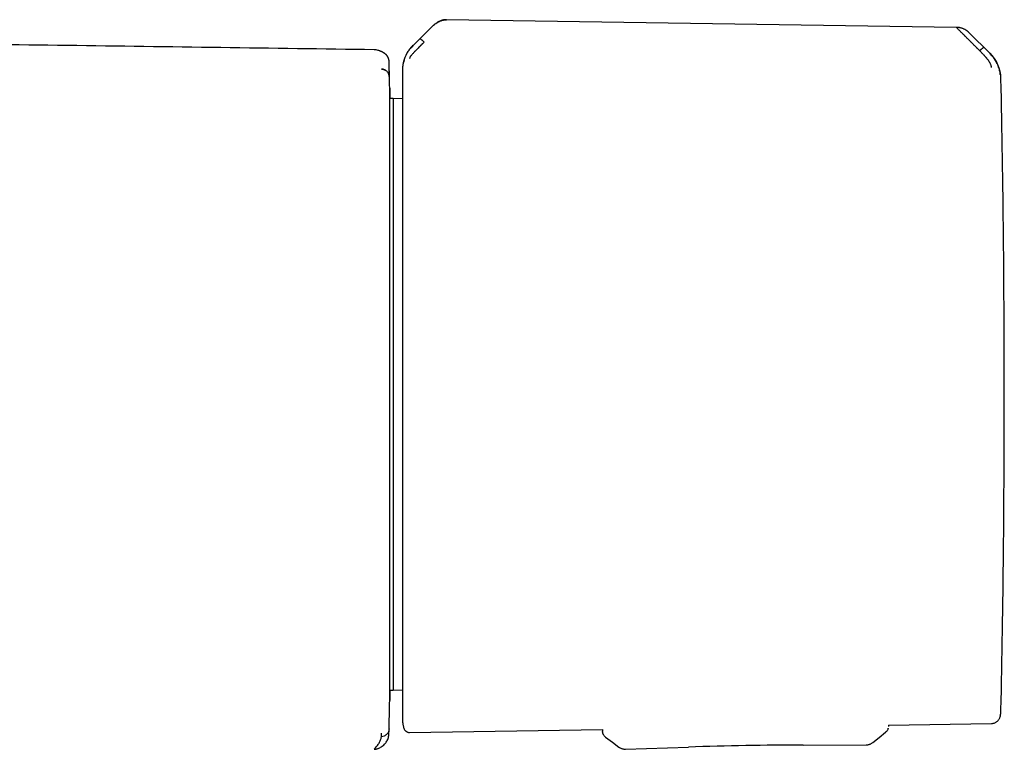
# Model space of a CAD drawing. Header units: millimetres. Extents: x 8 to 767, y 12 to 375.
# Tile 24 of 46: x 457 to 523, y 316 to 365. Entities that reach past the tile are written whole.
import ezdxf

# ---------------------------------------------------------------- set-up
doc = ezdxf.new("R2010")
doc.units = ezdxf.units.MM

msp = doc.modelspace()

# ---------------------------------------------------------------- linework, layer by layer
at = {"color": 7, "linetype": 'Continuous', "lineweight": 30}
for p, q in [((519.903, 364.865), (485.639, 365.386)), ((484.718, 364.964), (483.392, 363.659)), ((522.153, 363.115), (520.735, 364.523)), ((521.307, 363.449), (521.459, 363.297)), ((481.777, 362.508), (481.778, 362.497)), ((482.052, 360.084), (481.815, 360.082)), ((482.669, 360.074), (482.051, 360.084)), ((482.052, 360.084), (482.052, 320.302)), ((481.815, 320.304), (482.052, 320.302)), ((482.051, 320.302), (482.669, 320.313)), ((522.886, 318.955), (522.886, 318.955)), ((522.845, 318.555), (522.845, 318.555)), ((481.774, 317.692), (481.774, 317.701)), ((481.778, 317.887), (481.779, 317.916)), ((483.153, 317.453), (496.118, 317.653)), ((496.118, 317.653), (496.121, 317.526)), ((515.305, 317.718), (515.307, 317.73)), ((515.323, 317.949), (522.254, 318.055)), ((515.323, 317.949), (515.324, 317.861)), ((515.324, 317.861), (515.324, 317.861)), ((496.321, 317.137), (496.322, 317.137)), ((497.659, 316.333), (501.891, 316.472)), ((497.659, 316.334), (497.659, 316.334)), ((509.594, 316.606), (513.829, 316.615)), ((513.829, 316.616), (513.829, 316.616)), ((514.266, 316.77), (514.266, 316.77))]:
    msp.add_line(p, q, dxfattribs=at)
at = {"color": 7, "linetype": 'Continuous', "lineweight": 30, "flags": 128}
for points in [[(522.882, 318.863), (522.885, 318.905), (522.886, 318.955)], [(522.845, 318.555), (522.854, 318.604), (522.856, 318.62)], [(481.759, 317.27), (481.76, 317.274), (481.76, 317.281), (481.761, 317.286), (481.761, 317.291), (481.762, 317.296), (481.762, 317.3), (481.762, 317.303), (481.763, 317.306), (481.763, 317.308), (481.763, 317.31), (481.763, 317.312), (481.763, 317.315), (481.764, 317.326), (481.765, 317.337), (481.765, 317.34), (481.765, 317.343), (481.765, 317.345), (481.765, 317.347), (481.766, 317.347), (481.766, 317.347), (481.765, 317.347), (481.765, 317.346), (481.765, 317.345), (481.765, 317.344), (481.765, 317.344), (481.765, 317.344), (481.765, 317.344), (481.765, 317.345), (481.765, 317.346), (481.765, 317.347), (481.766, 317.348), (481.766, 317.348), (481.766, 317.349), (481.766, 317.35), (481.766, 317.351), (481.766, 317.352), (481.766, 317.352), (481.766, 317.353), (481.766, 317.354), (481.766, 317.355), (481.766, 317.362), (481.766, 317.371), (481.767, 317.394), (481.768, 317.425), (481.769, 317.471), (481.77, 317.529), (481.772, 317.598), (481.772, 317.607), (481.772, 317.617), (481.772, 317.627), (481.773, 317.637), (481.773, 317.642), (481.773, 317.648), (481.773, 317.653), (481.773, 317.659), (481.773, 317.662), (481.773, 317.665), (481.773, 317.668), (481.773, 317.671), (481.773, 317.673), (481.773, 317.676), (481.773, 317.677), (481.773, 317.678), (481.773, 317.679), (481.773, 317.679), (481.773, 317.68), (481.773, 317.68), (481.773, 317.68), (481.773, 317.68), (481.773, 317.68), (481.773, 317.68), (481.773, 317.68), (481.773, 317.68), (481.773, 317.68), (481.773, 317.68)], [(496.321, 317.137), (496.778, 316.797), (497.215, 316.47)], [(514.268, 316.768), (514.693, 317.109), (515.137, 317.466)]]:
    msp.add_lwpolyline(points, dxfattribs=at)
at = {"color": 7, "linetype": 'Continuous', "lineweight": 30}
for centre, radius, start, end in [((520.409, 361.379), 2.478, 1.21697, 45.17575), ((-517.973, 340.193), 1000, 1.17982, 1.27799), ((-476.888, 340.193), 1000, 0, 1.216942), ((-476.888, 340.193), 1000, 358.783058, 0), ((-517.973, 340.193), 1000, 358.723496, 358.82018), ((510.105, 66.607), 250, 90.11714, 91.88286)]:
    msp.add_arc(centre, radius, start, end, dxfattribs=at)
for points, knots in [([(484.717, 364.963), (484.751, 364.995), (484.818, 365.058), (484.926, 365.141), (485.037, 365.214), (485.14, 365.267), (485.232, 365.306), (485.311, 365.333), (485.392, 365.355), (485.474, 365.37), (485.557, 365.379), (485.613, 365.379), (485.64, 365.379)], [0, 0, 0, 0, 0.134286, 0.265138, 0.392743, 0.517429, 0.599189, 0.680064, 0.760287, 0.840133, 0.919918, 1, 1, 1, 1]), ([(485.639, 365.387), (485.609, 365.386), (485.551, 365.386), (485.467, 365.375), (485.386, 365.36), (485.306, 365.338), (485.227, 365.309), (485.148, 365.275), (485.07, 365.234), (484.994, 365.188), (484.919, 365.137), (484.847, 365.081), (484.78, 365.024), (484.738, 364.984), (484.718, 364.965)], [0, 0, 0, 0, 0.087042, 0.167232, 0.244835, 0.323881, 0.404666, 0.487334, 0.571535, 0.657367, 0.744956, 0.833339, 0.91842, 1, 1, 1, 1]), ([(520.734, 364.524), (520.721, 364.537), (520.697, 364.56), (520.661, 364.591), (520.628, 364.617), (520.593, 364.643), (520.55, 364.673), (520.501, 364.703), (520.448, 364.732), (520.391, 364.76), (520.327, 364.787), (520.255, 364.812), (520.176, 364.834), (520.089, 364.852), (519.997, 364.864), (519.935, 364.867), (519.903, 364.868)], [0, 0, 0, 0, 0.058858, 0.109865, 0.153234, 0.196009, 0.252207, 0.32199, 0.383075, 0.451514, 0.527163, 0.609856, 0.699381, 0.795465, 0.897748, 1, 1, 1, 1]), ([(521.307, 363.449), (521.307, 363.449), (521.306, 363.45), (521.303, 363.453), (521.293, 363.462), (521.272, 363.483), (521.237, 363.518), (521.194, 363.561), (521.145, 363.61), (521.093, 363.662), (521.048, 363.708), (521.013, 363.743), (520.99, 363.766), (520.967, 363.79), (520.942, 363.814), (520.917, 363.84), (520.891, 363.866), (520.841, 363.916), (520.771, 363.986), (520.684, 364.074), (520.613, 364.144), (520.556, 364.2), (520.523, 364.234), (520.501, 364.255), (520.49, 364.266), (520.48, 364.276), (520.47, 364.286), (520.46, 364.296), (520.422, 364.333), (520.359, 364.397), (520.276, 364.481), (520.201, 364.556), (520.135, 364.623), (520.072, 364.686), (520.014, 364.744), (519.964, 364.793), (519.926, 364.83), (519.911, 364.845), (519.903, 364.852)], [0, 0, 0, 0, 0.000168, 0.001366, 0.004585, 0.016602, 0.036108, 0.063195, 0.088438, 0.118038, 0.152065, 0.164532, 0.177513, 0.191011, 0.205027, 0.219565, 0.234628, 0.250218, 0.305811, 0.357356, 0.404738, 0.433682, 0.460748, 0.467525, 0.474171, 0.480686, 0.487071, 0.493324, 0.499446, 0.559752, 0.617506, 0.67268, 0.725262, 0.775261, 0.835907, 0.893476, 0.948104, 1, 1, 1, 1]), ([(480.774, 363.361), (473.897, 363.46), (460.144, 363.659), (439.512, 363.894), (418.881, 364.082), (398.249, 364.22), (377.617, 364.307), (356.985, 364.345), (336.926, 364.333), (317.44, 364.276), (298.527, 364.178), (279.615, 364.039), (260.703, 363.857), (241.791, 363.636), (229.184, 363.453), (222.881, 363.361)], [0, 0, 0, 0, 0.080001, 0.160002, 0.240002, 0.320002, 0.400002, 0.480002, 0.560002, 0.633335, 0.706668, 0.780001, 0.853334, 0.926667, 1, 1, 1, 1]), ([(484.133, 363.876), (484.133, 363.876), (484.13, 363.874), (484.122, 363.867), (484.105, 363.851), (484.077, 363.823), (484.043, 363.79), (484.005, 363.752), (483.963, 363.711), (483.928, 363.676), (483.901, 363.649), (483.883, 363.631), (483.864, 363.612), (483.845, 363.593), (483.825, 363.574), (483.805, 363.553), (483.755, 363.504), (483.681, 363.43), (483.608, 363.357), (483.562, 363.311), (483.541, 363.289), (483.52, 363.267), (483.5, 363.247), (483.48, 363.227), (483.44, 363.185), (483.383, 363.124), (483.323, 363.057), (483.279, 363.006), (483.248, 362.966), (483.217, 362.923), (483.189, 362.879), (483.171, 362.84), (483.161, 362.812), (483.155, 362.791), (483.155, 362.783), (483.155, 362.778)], [0, 0, 0, 0, 0.000491, 0.004709, 0.016801, 0.036349, 0.063449, 0.08868, 0.118244, 0.1522, 0.164633, 0.177573, 0.191021, 0.204979, 0.21945, 0.234434, 0.249933, 0.328151, 0.400024, 0.417785, 0.435101, 0.45197, 0.468393, 0.484369, 0.499899, 0.569641, 0.634729, 0.675595, 0.714547, 0.751696, 0.809478, 0.868786, 0.909647, 0.953487, 1, 1, 1, 1]), ([(483.864, 364.102), (483.867, 364.102), (483.873, 364.101), (483.889, 364.092), (483.908, 364.079), (483.927, 364.064), (483.949, 364.047), (483.973, 364.026), (484.001, 364.002), (484.028, 363.977), (484.055, 363.952), (484.08, 363.929), (484.106, 363.903), (484.124, 363.885), (484.133, 363.876)], [0, 0, 0, 0, 0.1314699, 0.2660927, 0.3559615, 0.4447779, 0.5316799, 0.6159721, 0.6972178, 0.7753651, 0.8322435, 0.8881138, 0.9437021, 1, 1, 1, 1]), ([(481.125, 363.29), (481.096, 363.301), (481.025, 363.328), (480.907, 363.354), (480.818, 363.359), (480.774, 363.361)], [0, 0, 0, 0, 0.264288, 0.6289398, 1, 1, 1, 1]), ([(481.776, 362.594), (481.776, 362.6), (481.775, 362.611), (481.774, 362.628), (481.772, 362.644), (481.77, 362.659), (481.768, 362.674), (481.765, 362.688), (481.762, 362.701), (481.759, 362.715), (481.756, 362.726), (481.753, 362.737), (481.751, 362.745), (481.748, 362.752), (481.747, 362.758), (481.745, 362.763), (481.744, 362.766), (481.743, 362.769), (481.743, 362.77), (481.742, 362.771), (481.742, 362.771), (481.742, 362.773), (481.741, 362.776), (481.739, 362.781), (481.734, 362.794), (481.726, 362.814), (481.715, 362.838), (481.704, 362.86), (481.694, 362.878), (481.684, 362.894), (481.676, 362.908), (481.667, 362.921), (481.658, 362.934), (481.65, 362.945), (481.644, 362.953), (481.639, 362.96), (481.633, 362.967), (481.628, 362.973), (481.623, 362.979), (481.618, 362.985), (481.613, 362.991), (481.608, 362.997), (481.603, 363.002), (481.599, 363.006), (481.595, 363.011), (481.591, 363.014), (481.588, 363.017), (481.586, 363.019), (481.584, 363.021), (481.582, 363.023), (481.58, 363.026), (481.577, 363.028), (481.574, 363.031), (481.571, 363.034), (481.568, 363.037), (481.564, 363.041), (481.559, 363.045), (481.555, 363.049), (481.55, 363.053), (481.545, 363.058), (481.539, 363.063), (481.533, 363.068), (481.527, 363.073), (481.519, 363.079), (481.511, 363.085), (481.503, 363.092), (481.495, 363.098), (481.487, 363.104), (481.478, 363.11), (481.468, 363.117), (481.458, 363.124), (481.449, 363.13), (481.439, 363.137), (481.43, 363.142), (481.422, 363.148), (481.413, 363.153), (481.405, 363.158), (481.398, 363.162), (481.391, 363.166), (481.38, 363.173), (481.365, 363.181), (481.351, 363.189), (481.34, 363.194), (481.333, 363.198), (481.327, 363.201), (481.32, 363.205), (481.314, 363.208), (481.308, 363.211), (481.302, 363.214), (481.297, 363.216), (481.291, 363.219), (481.284, 363.222), (481.276, 363.226), (481.268, 363.23), (481.26, 363.234), (481.251, 363.238), (481.242, 363.242), (481.234, 363.245), (481.227, 363.249), (481.22, 363.252), (481.214, 363.254), (481.21, 363.256), (481.206, 363.258), (481.203, 363.259), (481.199, 363.261), (481.195, 363.263), (481.19, 363.264), (481.185, 363.266), (481.18, 363.269), (481.175, 363.271), (481.169, 363.273), (481.163, 363.276), (481.156, 363.278), (481.149, 363.281), (481.143, 363.284), (481.135, 363.287), (481.13, 363.289), (481.126, 363.29), (481.126, 363.29)], [0, 0, 0, 0, 0.007636, 0.014861, 0.021673, 0.028074, 0.034062, 0.039637, 0.045678, 0.051146, 0.05604, 0.060361, 0.063791, 0.066746, 0.069227, 0.071233, 0.072765, 0.073718, 0.074306, 0.074694, 0.075081, 0.075468, 0.076986, 0.079683, 0.084462, 0.100441, 0.115845, 0.130676, 0.144932, 0.158613, 0.171632, 0.184794, 0.19816, 0.211728, 0.219572, 0.227483, 0.23546, 0.243503, 0.251495, 0.25907, 0.2662, 0.27353, 0.280322, 0.286576, 0.292291, 0.297469, 0.301253, 0.304686, 0.307789, 0.31104, 0.314649, 0.318616, 0.323752, 0.329385, 0.335516, 0.342145, 0.349422, 0.357217, 0.36553, 0.374361, 0.38371, 0.393578, 0.403963, 0.416729, 0.429707, 0.442586, 0.455366, 0.468047, 0.480628, 0.495329, 0.509893, 0.524309, 0.538353, 0.550939, 0.563127, 0.574916, 0.586307, 0.5973, 0.607895, 0.61817, 0.646096, 0.673611, 0.684502, 0.695254, 0.705617, 0.715566, 0.725103, 0.734067, 0.742634, 0.750802, 0.758665, 0.770377, 0.782282, 0.794377, 0.806665, 0.819201, 0.832209, 0.845713, 0.855908, 0.866368, 0.877093, 0.881572, 0.886472, 0.891794, 0.897538, 0.903704, 0.910291, 0.917299, 0.92473, 0.932582, 0.940856, 0.949551, 0.958668, 0.967651, 0.977008, 0.98674, 0.996847, 1, 1, 1, 1]), ([(483.381, 363.67), (483.346, 363.634), (483.278, 363.564), (483.186, 363.454), (483.105, 363.346), (483.034, 363.239), (482.973, 363.136), (482.921, 363.037), (482.876, 362.943), (482.839, 362.855), (482.809, 362.774), (482.784, 362.7), (482.763, 362.634), (482.747, 362.575), (482.735, 362.524), (482.724, 362.478), (482.715, 362.434), (482.707, 362.39), (482.699, 362.345), (482.691, 362.291), (482.683, 362.229), (482.678, 362.171), (482.675, 362.132), (482.673, 362.112), (482.673, 362.1), (482.672, 362.088), (482.671, 362.074), (482.671, 362.057), (482.67, 362.037), (482.67, 362.016), (482.669, 361.992), (482.669, 361.976), (482.669, 361.967)], [0, 0, 0, 0, 0.075185, 0.146972, 0.215126, 0.279452, 0.339796, 0.396037, 0.448085, 0.495879, 0.539381, 0.578568, 0.613434, 0.643982, 0.670225, 0.692627, 0.71472, 0.737248, 0.760203, 0.78358, 0.81939, 0.854361, 0.871145, 0.879363, 0.883833, 0.889562, 0.899704, 0.913016, 0.929645, 0.949662, 0.973106, 1, 1, 1, 1]), ([(482.769, 362.499), (482.77, 362.512), (482.771, 362.538), (482.787, 362.613), (482.813, 362.718), (482.863, 362.857), (482.923, 363.004), (482.98, 363.139), (483.062, 363.275), (483.197, 363.445), (483.325, 363.572), (483.389, 363.636)], [0, 0, 0, 0, 0.12498, 0.249974, 0.375129, 0.4995, 0.626711, 0.691987, 0.75435, 0.875912, 1, 1, 1, 1]), ([(521.459, 363.297), (521.468, 363.306), (521.485, 363.323), (521.511, 363.348), (521.536, 363.372), (521.562, 363.396), (521.589, 363.42), (521.616, 363.444), (521.64, 363.464), (521.661, 363.481), (521.68, 363.495), (521.698, 363.508), (521.714, 363.517), (521.719, 363.518), (521.722, 363.518)], [0, 0, 0, 0, 0.056096, 0.111454, 0.167098, 0.22378, 0.30174, 0.382901, 0.467209, 0.554216, 0.643208, 0.733298, 0.868272, 1, 1, 1, 1]), ([(522.253, 362.166), (522.253, 362.173), (522.252, 362.187), (522.247, 362.217), (522.242, 362.242), (522.238, 362.26), (522.233, 362.279), (522.227, 362.298), (522.216, 362.332), (522.197, 362.383), (522.167, 362.448), (522.136, 362.508), (522.105, 362.559), (522.063, 362.621), (522.005, 362.697), (521.952, 362.764), (521.915, 362.809), (521.899, 362.828), (521.882, 362.848), (521.864, 362.868), (521.847, 362.889), (521.828, 362.909), (521.81, 362.93), (521.784, 362.959), (521.747, 362.999), (521.694, 363.055), (521.628, 363.124), (521.548, 363.207), (521.49, 363.265), (521.459, 363.297)], [0, 0, 0, 0, 0.069025, 0.134226, 0.159046, 0.183078, 0.206287, 0.22865, 0.250149, 0.316401, 0.379891, 0.420809, 0.460701, 0.499516, 0.563083, 0.631484, 0.645503, 0.659713, 0.674115, 0.688707, 0.70349, 0.718464, 0.733629, 0.748983, 0.780106, 0.820964, 0.871406, 0.931199, 1, 1, 1, 1]), ([(481.778, 362.508), (481.778, 362.512), (481.778, 362.519), (481.778, 362.529), (481.777, 362.538), (481.777, 362.547), (481.777, 362.555), (481.777, 362.562), (481.777, 362.568), (481.777, 362.573), (481.776, 362.578), (481.776, 362.582), (481.776, 362.586), (481.776, 362.588), (481.776, 362.591), (481.776, 362.593), (481.776, 362.595), (481.776, 362.596), (481.776, 362.597)], [0, 0, 0, 0, 0.048031, 0.098027, 0.149988, 0.203914, 0.259805, 0.316613, 0.375317, 0.435919, 0.498418, 0.564149, 0.631855, 0.701536, 0.773192, 0.846822, 0.922425, 1, 1, 1, 1]), ([(481.776, 362.585), (481.776, 362.59), (481.776, 362.596), (481.776, 362.593), (481.776, 362.593)], [0, 0, 0, 0, 0.805648, 1, 1, 1, 1]), ([(522.845, 361.671), (522.845, 361.684), (522.844, 361.709), (522.838, 361.768), (522.827, 361.844), (522.803, 361.963), (522.762, 362.112), (522.705, 362.273), (522.635, 362.433), (522.542, 362.614), (522.427, 362.796), (522.293, 362.949), (522.205, 363.036), (522.163, 363.078), (522.15, 363.091), (522.146, 363.095), (522.144, 363.097)], [0, 0, 0, 0, 0.1177718, 0.2282522, 0.3312397, 0.4270143, 0.5150992, 0.5956242, 0.6694207, 0.7357974, 0.8460443, 0.9267681, 0.9781412, 0.9927583, 0.997301, 1, 1, 1, 1]), ([(481.268, 362.06), (481.289, 362.059), (481.331, 362.057), (481.393, 362.045), (481.456, 362.025), (481.501, 362.006), (481.524, 361.991), (481.528, 361.988)], [0, 0, 0, 0, 0.224295, 0.457836, 0.699343, 0.947197, 1, 1, 1, 1]), ([(481.779, 361.572), (481.778, 361.594), (481.775, 361.639), (481.759, 361.707), (481.732, 361.774), (481.695, 361.838), (481.647, 361.897), (481.591, 361.948), (481.53, 361.989), (481.467, 362.02), (481.4, 362.043), (481.334, 362.056), (481.29, 362.059), (481.268, 362.06)], [0, 0, 0, 0, 0.0866031, 0.1771361, 0.270948, 0.3672072, 0.4649336, 0.5630529, 0.6549459, 0.7453234, 0.8333853, 0.9184547, 1, 1, 1, 1]), ([(481.779, 361.572), (481.779, 361.572), (481.779, 361.572), (481.779, 361.572), (481.779, 361.572), (481.779, 361.573), (481.779, 361.575), (481.779, 361.577), (481.779, 361.581), (481.779, 361.588), (481.779, 361.605), (481.779, 361.637), (481.779, 361.7), (481.779, 361.784), (481.779, 361.876), (481.779, 361.961), (481.779, 362.037), (481.779, 362.107), (481.779, 362.171), (481.779, 362.221), (481.779, 362.259), (481.779, 362.287), (481.779, 362.314), (481.779, 362.34), (481.779, 362.364), (481.779, 362.386), (481.779, 362.413), (481.779, 362.443), (481.779, 362.473), (481.779, 362.489), (481.778, 362.497)], [0, 0, 0, 0, 0.000026, 0.000064, 0.000179, 0.000565, 0.001967, 0.002997, 0.00393, 0.007855, 0.015704, 0.031394, 0.062749, 0.125373, 0.187456, 0.250374, 0.311107, 0.372944, 0.435903, 0.500004, 0.535951, 0.572594, 0.609936, 0.647979, 0.686727, 0.726181, 0.766344, 0.841823, 0.919705, 1, 1, 1, 1]), ([(482.669, 361.967), (482.669, 361.966), (482.669, 361.963), (482.669, 361.956), (482.669, 361.953)], [0, 0, 0, 0, 0.498566, 1, 1, 1, 1]), ([(482.669, 361.953), (482.669, 361.947), (482.669, 361.936), (482.669, 361.909), (482.669, 361.876), (482.669, 361.834), (482.669, 361.785), (482.669, 361.729), (482.669, 361.665), (482.669, 361.596), (482.669, 361.52), (482.669, 361.437), (482.669, 361.345), (482.669, 361.245), (482.669, 361.138), (482.669, 361.024), (482.669, 360.901), (482.669, 360.78), (482.669, 360.662), (482.669, 360.548), (482.669, 360.431), (482.669, 360.309), (482.669, 360.166), (482.669, 360.001), (482.669, 359.811), (482.669, 359.613), (482.669, 359.407), (482.669, 359.191), (482.669, 358.971), (482.669, 358.747), (482.669, 358.519), (482.669, 358.285), (482.669, 358.043), (482.669, 357.783), (482.669, 357.506), (482.669, 357.21), (482.669, 356.905), (482.669, 356.592), (482.669, 356.271), (482.669, 355.941), (482.669, 355.604), (482.669, 355.264), (482.669, 354.924), (482.669, 354.583), (482.669, 354.236), (482.669, 353.883), (482.669, 353.524), (482.669, 353.167), (482.669, 352.812), (482.669, 352.46), (482.669, 352.103), (482.669, 351.742), (482.669, 351.379), (482.669, 351.012), (482.669, 350.642), (482.669, 350.267), (482.669, 349.891), (482.669, 349.54), (482.669, 349.215), (482.669, 348.915), (482.669, 348.613), (482.669, 348.309), (482.669, 347.97), (482.669, 347.596), (482.669, 347.186), (482.669, 346.773), (482.669, 346.358), (482.669, 345.944), (482.669, 345.54), (482.669, 345.144), (482.669, 344.754), (482.669, 344.363), (482.669, 343.974), (482.669, 343.573), (482.669, 343.16), (482.669, 342.73), (482.669, 342.301), (482.669, 341.876), (482.669, 341.456), (482.669, 341.037), (482.669, 340.617), (482.669, 340.337), (482.669, 340.197)], [0, 0, 0, 0, 0.012113, 0.024222, 0.03633, 0.048443, 0.060643, 0.073132, 0.084905, 0.09668, 0.10846, 0.120316, 0.132415, 0.144512, 0.156609, 0.168712, 0.180862, 0.193243, 0.202968, 0.212693, 0.22242, 0.232151, 0.241889, 0.255267, 0.26864, 0.282014, 0.295394, 0.308822, 0.322386, 0.335171, 0.347957, 0.360749, 0.373574, 0.386478, 0.400876, 0.415275, 0.429683, 0.444126, 0.458584, 0.473039, 0.487498, 0.50197, 0.515698, 0.52942, 0.543143, 0.556871, 0.570591, 0.584233, 0.597091, 0.609951, 0.622817, 0.635659, 0.64838, 0.661096, 0.673814, 0.686537, 0.69924, 0.71176, 0.721594, 0.731428, 0.741264, 0.751105, 0.760952, 0.773962, 0.786968, 0.799974, 0.812987, 0.825938, 0.838628, 0.850591, 0.862555, 0.874524, 0.886426, 0.898052, 0.911025, 0.924, 0.936983, 0.949742, 0.962305, 0.974866, 0.987429, 1, 1, 1, 1]), ([(481.774, 361.636), (481.774, 361.635), (481.778, 361.614), (481.779, 361.593), (481.779, 361.573)], [0, 0, 0, 0, 0.069301, 1, 1, 1, 1]), ([(481.815, 319.603), (481.815, 319.604), (481.815, 319.606), (481.815, 319.621), (481.815, 319.645), (481.815, 319.68), (481.815, 319.726), (481.815, 319.785), (481.815, 319.855), (481.815, 319.911), (481.815, 319.944), (481.815, 319.955), (481.815, 319.965), (481.815, 319.976), (481.815, 319.987), (481.815, 320.028), (481.815, 320.104), (481.815, 320.223), (481.815, 320.355), (481.815, 320.499), (481.815, 320.642), (481.815, 320.78), (481.815, 320.909), (481.815, 321.059), (481.815, 321.198), (481.815, 321.297), (481.815, 321.334), (481.815, 321.346), (481.815, 321.357), (481.815, 321.369), (481.815, 321.381), (481.815, 321.448), (481.815, 321.574), (481.815, 321.764), (481.815, 321.963), (481.815, 322.17), (481.815, 322.393), (481.815, 322.632), (481.815, 322.822), (481.815, 322.949), (481.815, 323.008), (481.815, 323.071), (481.815, 323.137), (481.815, 323.206), (481.815, 323.277), (481.815, 323.421), (481.815, 323.644), (481.815, 323.951), (481.815, 324.27), (481.815, 324.597), (481.815, 324.934), (481.815, 325.279), (481.815, 325.632), (481.815, 325.992), (481.815, 326.361), (481.815, 326.739), (481.815, 327.126), (481.815, 327.52), (481.815, 327.92), (481.815, 328.327), (481.815, 328.741), (481.815, 329.163), (481.815, 329.592), (481.816, 330.031), (481.816, 330.475), (481.816, 330.926), (481.816, 331.384), (481.816, 331.847), (481.816, 332.316), (481.816, 332.789), (481.816, 333.266), (481.816, 333.745), (481.816, 334.228), (481.816, 334.71), (481.815, 335.193), (481.815, 335.676), (481.815, 336.164), (481.815, 336.655), (481.815, 337.148), (481.815, 337.642), (481.815, 338.135), (481.815, 338.609), (481.815, 339.063), (481.815, 339.385), (481.815, 339.595), (481.815, 339.692), (481.815, 339.79), (481.815, 339.887), (481.815, 339.985), (481.815, 340.082), (481.815, 340.299), (481.815, 340.635), (481.815, 341.091), (481.815, 341.545), (481.815, 341.999), (481.815, 342.452), (481.815, 342.887), (481.815, 343.302), (481.815, 343.699), (481.815, 344.002), (481.815, 344.212), (481.815, 344.329), (481.815, 344.443), (481.815, 344.551), (481.815, 344.653), (481.815, 344.752), (481.815, 344.85), (481.815, 345.064), (481.815, 345.393), (481.815, 345.834), (481.815, 346.272), (481.815, 346.689), (481.815, 347.085), (481.815, 347.364), (481.815, 347.545), (481.815, 347.629), (481.815, 347.713), (481.815, 347.796), (481.815, 347.88), (481.815, 347.963), (481.815, 348.176), (481.815, 348.515), (481.815, 348.978), (481.815, 349.436), (481.815, 349.887), (481.815, 350.33), (481.815, 350.765), (481.815, 351.191), (481.815, 351.611), (481.815, 352.026), (481.815, 352.436), (481.815, 352.841), (481.815, 353.237), (481.815, 353.626), (481.815, 354.006), (481.815, 354.379), (481.815, 354.744), (481.815, 355.099), (481.815, 355.445), (481.815, 355.781), (481.815, 356.107), (481.815, 356.423), (481.815, 356.727), (481.815, 357.02), (481.815, 357.302), (481.815, 357.576), (481.815, 357.84), (481.815, 358.095), (481.815, 358.339), (481.815, 358.573), (481.815, 358.795), (481.815, 359.007), (481.815, 359.207), (481.815, 359.396), (481.815, 359.573), (481.815, 359.738), (481.815, 359.891), (481.815, 360.032), (481.815, 360.16), (481.815, 360.276), (481.815, 360.38), (481.815, 360.474), (481.815, 360.556), (481.815, 360.626), (481.815, 360.684), (481.815, 360.729), (481.815, 360.76), (481.815, 360.78), (481.815, 360.782), (481.815, 360.784)], [0, 0, 0, 0, 0.006997, 0.013988, 0.020975, 0.027963, 0.034954, 0.042652, 0.050364, 0.057164, 0.058056, 0.058948, 0.05984, 0.060733, 0.061626, 0.062519, 0.070517, 0.078497, 0.086464, 0.094422, 0.102378, 0.108214, 0.114052, 0.119896, 0.127621, 0.131025, 0.131471, 0.131917, 0.132363, 0.13281, 0.133256, 0.133702, 0.140453, 0.1472, 0.153946, 0.160695, 0.167449, 0.174888, 0.182342, 0.184018, 0.185695, 0.187372, 0.189267, 0.191193, 0.19312, 0.195048, 0.202887, 0.21075, 0.218642, 0.226529, 0.23439, 0.24223, 0.250055, 0.25782, 0.265591, 0.273374, 0.281173, 0.288994, 0.296701, 0.304438, 0.31221, 0.319898, 0.327735, 0.335572, 0.343412, 0.351261, 0.359123, 0.367002, 0.374904, 0.382783, 0.390642, 0.398485, 0.406316, 0.414139, 0.42182, 0.429502, 0.43719, 0.444956, 0.452691, 0.460396, 0.468076, 0.475736, 0.482464, 0.489184, 0.490691, 0.492199, 0.493706, 0.495213, 0.49672, 0.498227, 0.499733, 0.506784, 0.513826, 0.520864, 0.527902, 0.534943, 0.54199, 0.548199, 0.554418, 0.56065, 0.562489, 0.564329, 0.56617, 0.567895, 0.569459, 0.571022, 0.572585, 0.574146, 0.581232, 0.5883, 0.595356, 0.602402, 0.608597, 0.614789, 0.616179, 0.61757, 0.61896, 0.62035, 0.62174, 0.623131, 0.624522, 0.632399, 0.640265, 0.648125, 0.655984, 0.663846, 0.671575, 0.679316, 0.687075, 0.69479, 0.702647, 0.710495, 0.718339, 0.726183, 0.734032, 0.741892, 0.749766, 0.757624, 0.765475, 0.773323, 0.781174, 0.789032, 0.796762, 0.804507, 0.812274, 0.819966, 0.827802, 0.835632, 0.84346, 0.851292, 0.859131, 0.866984, 0.874853, 0.882704, 0.890538, 0.898361, 0.906177, 0.913991, 0.921667, 0.92935, 0.937044, 0.944813, 0.952721, 0.960613, 0.968493, 0.976367, 0.98424, 0.992116, 1, 1, 1, 1]), ([(481.815, 360.771), (481.815, 360.769), (481.816, 360.762), (481.816, 360.74), (481.817, 360.706), (481.818, 360.661), (481.819, 360.607), (481.82, 360.545), (481.821, 360.475), (481.823, 360.397), (481.825, 360.309), (481.826, 360.229), (481.827, 360.174), (481.828, 360.155)], [0, 0, 0, 0, 0.047298, 0.150357, 0.25334, 0.356298, 0.459283, 0.556451, 0.65373, 0.75116, 0.848784, 0.946644, 1, 1, 1, 1]), ([(481.829, 360.082), (481.829, 360.09), (481.829, 360.114), (481.828, 360.137), (481.828, 360.152)], [0, 0, 0, 0, 0.337535, 1, 1, 1, 1]), ([(482.669, 340.197), (482.669, 340.031), (482.669, 339.697), (482.669, 339.197), (482.669, 338.699), (482.669, 338.201), (482.669, 337.74), (482.669, 337.315), (482.669, 336.926), (482.669, 336.537), (482.669, 336.143), (482.669, 335.744), (482.669, 335.343), (482.669, 334.943), (482.669, 334.544), (482.669, 334.144), (482.669, 333.772), (482.669, 333.428), (482.669, 333.114), (482.669, 332.802), (482.669, 332.491), (482.669, 332.158), (482.669, 331.804), (482.669, 331.43), (482.669, 331.058), (482.669, 330.69), (482.669, 330.324), (482.669, 329.966), (482.669, 329.617), (482.669, 329.278), (482.669, 328.942), (482.669, 328.61), (482.669, 328.25), (482.669, 327.864), (482.669, 327.453), (482.669, 327.05), (482.669, 326.652), (482.669, 326.264), (482.669, 325.885), (482.669, 325.515), (482.669, 325.153), (482.669, 324.796), (482.669, 324.445), (482.669, 324.101), (482.669, 323.766), (482.669, 323.439), (482.669, 323.144), (482.669, 322.88), (482.669, 322.644), (482.669, 322.413), (482.669, 322.189), (482.669, 321.966), (482.669, 321.746), (482.669, 321.53), (482.669, 321.32), (482.669, 321.117), (482.669, 320.921), (482.669, 320.747), (482.669, 320.592), (482.669, 320.455), (482.669, 320.322), (482.669, 320.193), (482.669, 320.069), (482.669, 319.933), (482.669, 319.788), (482.669, 319.636), (482.669, 319.493), (482.669, 319.359), (482.669, 319.234), (482.669, 319.122), (482.669, 319.02), (482.669, 318.928), (482.669, 318.843), (482.669, 318.767), (482.669, 318.699), (482.669, 318.639), (482.669, 318.585), (482.669, 318.54), (482.669, 318.502), (482.669, 318.468), (482.669, 318.441), (482.669, 318.422), (482.669, 318.42), (482.669, 318.419)], [0, 0, 0, 0, 0.014638, 0.029253, 0.043853, 0.058446, 0.07304, 0.084512, 0.095992, 0.107486, 0.119105, 0.131122, 0.143136, 0.15515, 0.16717, 0.179242, 0.191565, 0.201244, 0.210923, 0.220604, 0.230289, 0.23998, 0.251893, 0.263801, 0.275708, 0.287619, 0.299537, 0.311576, 0.322983, 0.334386, 0.345792, 0.357202, 0.368621, 0.383296, 0.397965, 0.412635, 0.427314, 0.44204, 0.456526, 0.47101, 0.485499, 0.5, 0.514754, 0.529501, 0.54425, 0.559008, 0.573728, 0.585256, 0.596781, 0.608307, 0.619839, 0.63138, 0.643481, 0.655577, 0.667672, 0.679771, 0.691878, 0.703863, 0.713221, 0.722577, 0.731932, 0.74129, 0.750652, 0.760021, 0.773091, 0.786157, 0.799223, 0.812294, 0.825304, 0.838049, 0.850063, 0.862077, 0.874098, 0.886049, 0.897719, 0.909386, 0.921054, 0.932726, 0.944351, 0.955641, 0.970421, 0.985205, 1, 1, 1, 1]), ([(481.829, 320.304), (481.829, 320.293), (481.828, 320.241), (481.826, 320.159), (481.824, 320.057), (481.823, 319.966), (481.821, 319.885), (481.819, 319.815), (481.818, 319.752), (481.817, 319.699), (481.816, 319.656), (481.816, 319.626), (481.815, 319.611), (481.815, 319.608), (481.815, 319.608)], [0, 0, 0, 0, 0.025595, 0.118102, 0.210371, 0.302448, 0.394376, 0.486203, 0.577973, 0.67891, 0.779896, 0.88099, 0.982255, 1, 1, 1, 1]), ([(522.844, 318.56), (522.85, 318.592), (522.865, 318.672), (522.88, 318.806), (522.884, 318.908), (522.886, 318.96)], [0, 0, 0, 0, 0.236941, 0.609988, 1, 1, 1, 1]), ([(482.669, 318.419), (482.669, 318.404), (482.669, 318.376), (482.67, 318.339), (482.671, 318.311), (482.673, 318.289), (482.674, 318.268), (482.676, 318.241), (482.679, 318.203), (482.684, 318.154), (482.691, 318.092), (482.702, 318.019), (482.718, 317.934), (482.74, 317.838), (482.759, 317.771), (482.769, 317.736)], [0, 0, 0, 0, 0.06574, 0.119284, 0.16052, 0.189367, 0.21144, 0.252035, 0.307015, 0.376483, 0.467121, 0.574669, 0.699267, 0.841025, 1, 1, 1, 1]), ([(522.253, 318.055), (522.278, 318.057), (522.329, 318.059), (522.404, 318.075), (522.48, 318.101), (522.552, 318.137), (522.62, 318.182), (522.68, 318.236), (522.732, 318.295), (522.774, 318.359), (522.807, 318.425), (522.831, 318.491), (522.84, 318.535), (522.845, 318.555)], [0, 0, 0, 0, 0.088826, 0.180892, 0.275611, 0.372271, 0.470066, 0.56813, 0.660052, 0.750717, 0.839469, 0.925736, 1, 1, 1, 1]), ([(481.774, 317.692), (481.765, 317.627), (481.752, 317.528), (481.689, 317.409), (481.625, 317.326), (481.544, 317.259), (481.426, 317.192), (481.327, 317.176), (481.263, 317.165)], [0, 0, 0, 0, 0.2409763, 0.3686808, 0.4988659, 0.6294384, 0.7577639, 1, 1, 1, 1]), ([(481.774, 317.694), (481.774, 317.695), (481.774, 317.698), (481.774, 317.703), (481.774, 317.709), (481.774, 317.715), (481.774, 317.721), (481.775, 317.728), (481.775, 317.734), (481.775, 317.739), (481.775, 317.745), (481.775, 317.751), (481.775, 317.757), (481.775, 317.762), (481.775, 317.767), (481.776, 317.772), (481.776, 317.776), (481.776, 317.78), (481.776, 317.783), (481.776, 317.786), (481.776, 317.79), (481.776, 317.794), (481.776, 317.799), (481.776, 317.804), (481.776, 317.81), (481.777, 317.818), (481.777, 317.826), (481.777, 317.834), (481.777, 317.844), (481.777, 317.855), (481.778, 317.866), (481.778, 317.875), (481.778, 317.879)], [0, 0, 0, 0, 0.022021, 0.075709, 0.127071, 0.176107, 0.222003, 0.265655, 0.307063, 0.346226, 0.383875, 0.419187, 0.452162, 0.4828, 0.511101, 0.537065, 0.560692, 0.578559, 0.594823, 0.611352, 0.62949, 0.649237, 0.670593, 0.697827, 0.727296, 0.759, 0.792939, 0.829874, 0.869136, 0.910726, 0.954642, 1, 1, 1, 1]), ([(482.769, 317.737), (482.774, 317.721), (482.785, 317.686), (482.812, 317.637), (482.847, 317.59), (482.889, 317.547), (482.937, 317.512), (482.99, 317.484), (483.044, 317.465), (483.1, 317.454), (483.136, 317.453), (483.155, 317.453)], [0, 0, 0, 0, 0.100133, 0.211257, 0.325515, 0.441743, 0.55865, 0.672842, 0.785175, 0.894538, 1, 1, 1, 1]), ([(515.304, 317.719), (515.302, 317.711), (515.295, 317.684), (515.277, 317.641), (515.25, 317.591), (515.217, 317.544), (515.18, 317.502), (515.151, 317.478), (515.137, 317.466)], [0, 0, 0, 0, 0.079501, 0.265992, 0.452483, 0.63775, 0.820617, 1, 1, 1, 1]), ([(480.762, 316.318), (480.807, 316.323), (480.896, 316.333), (481.026, 316.369), (481.149, 316.42), (481.264, 316.485), (481.371, 316.562), (481.467, 316.652), (481.552, 316.753), (481.625, 316.863), (481.684, 316.981), (481.728, 317.107), (481.752, 317.204), (481.756, 317.259), (481.757, 317.27)], [0, 0, 0, 0, 0.091305, 0.181185, 0.270143, 0.358543, 0.446639, 0.53461, 0.6226, 0.710758, 0.799275, 0.888423, 0.978588, 1, 1, 1, 1]), ([(480.762, 316.318), (480.796, 316.354), (480.865, 316.425), (480.954, 316.53), (481.033, 316.634), (481.101, 316.738), (481.158, 316.843), (481.204, 316.948), (481.24, 317.055), (481.255, 317.129), (481.263, 317.165)], [0, 0, 0, 0, 0.125015, 0.250017, 0.375008, 0.499995, 0.624983, 0.749976, 0.87498, 1, 1, 1, 1]), ([(481.263, 317.165), (481.264, 317.174), (481.265, 317.192), (481.266, 317.223), (481.267, 317.259), (481.268, 317.3), (481.268, 317.349), (481.268, 317.388), (481.268, 317.408)], [0, 0, 0, 0, 0.16621, 0.332658, 0.499301, 0.666095, 0.833005, 1, 1, 1, 1]), ([(496.321, 317.137), (496.307, 317.149), (496.278, 317.172), (496.239, 317.213), (496.205, 317.259), (496.175, 317.308), (496.152, 317.36), (496.135, 317.415), (496.124, 317.47), (496.122, 317.507), (496.121, 317.526)], [0, 0, 0, 0, 0.122194, 0.246762, 0.372964, 0.5, 0.627036, 0.753238, 0.877806, 1, 1, 1, 1]), ([(480.762, 316.318), (480.788, 316.321), (480.845, 316.326), (480.93, 316.343), (480.995, 316.36), (481.031, 316.374), (481.038, 316.377)], [0, 0, 0, 0, 0.285039, 0.601336, 0.914852, 1, 1, 1, 1]), ([(497.216, 316.47), (497.236, 316.456), (497.278, 316.427), (497.347, 316.391), (497.422, 316.363), (497.499, 316.344), (497.577, 316.333), (497.63, 316.333), (497.656, 316.333)], [0, 0, 0, 0, 0.1581616, 0.3264688, 0.4958837, 0.6653287, 0.8337175, 1, 1, 1, 1]), ([(513.832, 316.615), (513.858, 316.616), (513.91, 316.618), (513.988, 316.631), (514.064, 316.653), (514.137, 316.684), (514.205, 316.722), (514.247, 316.752), (514.267, 316.768)], [0, 0, 0, 0, 0.165774, 0.333629, 0.502523, 0.671396, 0.839188, 1, 1, 1, 1])]:
    msp.add_open_spline(points, degree=3, knots=knots, dxfattribs=at)

doc.saveas('drawing.dxf')
